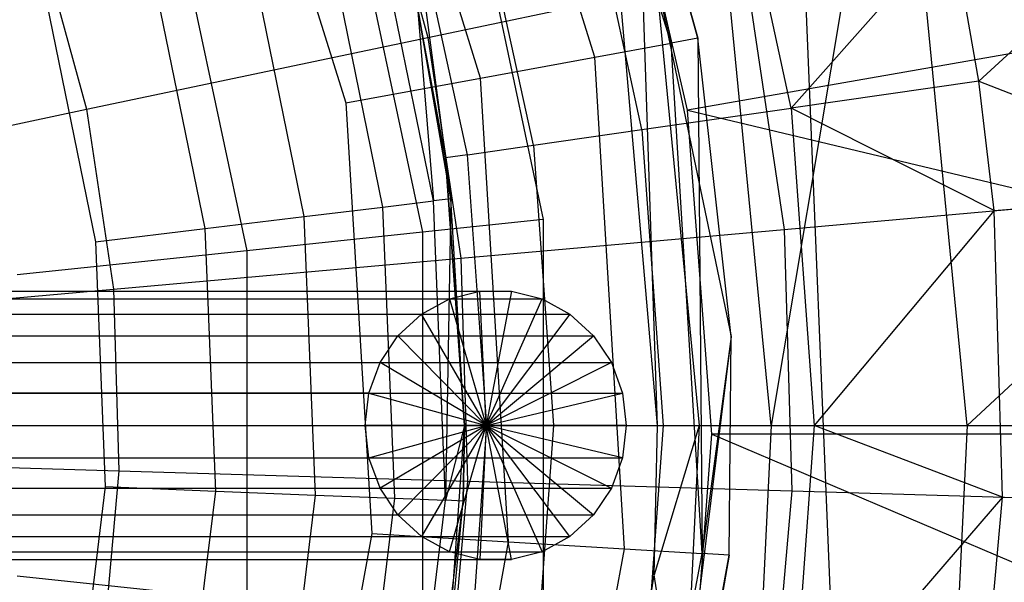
# Model space of a CAD drawing. Extents: x 4.9 to 22.3, y -20.4 to 0.
# Tile 54 of 95: x 14.767 to 15.592, y -11.809 to -11.338. Entities that reach past the tile are written whole.
import ezdxf

# ---------------------------------------------------------------- set-up
doc = ezdxf.new("R2010")
doc.units = 0
doc.header["$LTSCALE"] = 2.54
doc.layers.get('0').update_dxf_attribs({"color": 13, "linetype": 'CONTINUOUS'})

# ---------------------------------------------------------------- blocks, each defined once
blk = doc.blocks.new('AMELIA-10495_B_STL')
at = {"color": 0}
for p, q in [((15.31268, -11.35741, 0.41529), (15.18522, -10.94838, 0.41529)), ((15.31268, -11.35741, 0.41529), (15.18522, -10.94838, 0.41529)), ((15.24871, -11.36913, 0.31796), (15.12592, -10.97507, 0.31796)), ((15.24871, -11.36913, 0.31796), (15.12592, -10.97507, 0.31796)), ((15.15298, -11.38668, 0.25293), (15.03717, -11.01502, 0.25293)), ((15.15298, -11.38668, 0.25293), (15.03717, -11.01502, 0.25293)), ((15.24149, -11.02344, 1.93009), (15.33514, -11.3533, 0.53009)), ((15.33514, -11.3533, 0.53009), (15.24149, -11.02344, 0.53009)), ((15.24149, -11.02344, 1.93009), (15.33514, -11.3533, 0.53009)), ((15.24149, -11.02344, 0.53009), (15.31268, -11.35741, 0.41529)), ((15.24149, -11.02344, 0.53009), (15.31268, -11.35741, 0.41529)), ((15.33514, -11.3533, 0.53009), (15.24149, -11.02344, 0.53009)), ((15.50019, -11.05912, 18.02541), (15.3965, -11.67775, 18.18531)), ((15.50019, -11.05912, 18.02541), (15.3965, -11.67775, 18.18531)), ((15.56071, -11.67775, 18.02541), (15.50019, -11.05912, 18.02541)), ((15.56071, -11.67775, 18.02541), (15.50019, -11.05912, 18.02541)), ((14.93248, -11.06214, 0.23009), (15.04006, -11.40737, 0.23009)), ((14.93248, -11.06214, 0.23009), (15.04006, -11.40737, 0.23009)), ((15.3965, -11.67775, 18.18531), (15.34136, -11.10951, 18.18531)), ((15.3965, -11.67775, 18.18531), (15.34136, -11.10951, 18.18531)), ((15.30118, -11.67775, 18.43009), (15.28297, -11.12806, 18.28974)), ((15.28297, -11.12806, 18.28974), (15.33616, -11.67775, 18.28974)), ((15.28297, -11.12806, 18.28974), (15.33616, -11.67775, 18.28974)), ((15.30118, -11.67775, 18.43009), (15.28297, -11.12806, 18.28974)), ((15.41334, -11.41195, 8.65402), (15.35669, -11.15156, 8.65402)), ((15.41334, -11.41195, 8.65402), (15.35669, -11.15156, 8.65402)), ((15.13387, -11.16788, 18.43009), (15.20559, -11.50528, 18.43009)), ((15.13387, -11.16788, 18.43009), (15.20559, -11.50528, 18.43009)), ((15.05953, -11.17236, 3.4836), (15.10881, -11.35272, 3.4836)), ((15.05953, -11.17236, 3.4836), (15.10881, -11.35272, 3.4836)), ((15.28821, -11.42994, 8.91141), (15.23539, -11.18717, 8.91141)), ((15.28821, -11.42994, 8.91141), (15.23539, -11.18717, 8.91141)), ((15.03713, -11.19931, 19.0266), (15.10443, -11.51592, 19.0266)), ((15.03713, -11.19931, 19.0266), (15.10443, -11.51592, 19.0266)), ((15.30118, -11.67775, 18.43009), (15.2601, -11.2005, 18.43009)), ((15.30118, -11.67775, 18.43009), (15.2601, -11.2005, 18.43009)), ((15.19728, -11.44302, 9.18306), (15.14725, -11.21305, 9.18306)), ((15.19728, -11.44302, 9.18306), (15.14725, -11.21305, 9.18306)), ((15.57054, -11.38935, 8.41525), (15.75862, -11.21594, 8.10656)), ((15.57054, -11.38935, 8.41525), (15.75862, -11.21594, 8.10656)), ((16.43612, -11.22033, 2.91528), (15.32631, -11.41348, 1.93009)), ((16.43612, -11.22033, 2.91528), (15.32631, -11.41348, 1.93009)), ((15.09376, -11.22876, 9.46436), (15.12359, -11.45361, 9.75051)), ((15.14209, -11.45095, 9.46436), (15.09376, -11.22876, 9.46436)), ((15.14209, -11.45095, 9.46436), (15.09376, -11.22876, 9.46436)), ((15.09376, -11.22876, 9.46436), (15.12359, -11.45361, 9.75051)), ((14.89635, -11.24505, 19.61333), (14.95721, -11.53139, 19.61333)), ((14.89635, -11.24505, 19.61333), (14.95721, -11.53139, 19.61333)), ((15.11357, -11.48968, 10.65577), (15.06334, -11.24365, 10.65577)), ((15.11357, -11.48968, 10.65577), (15.06334, -11.24365, 10.65577)), ((15.07126, -11.49482, 10.7394), (15.02241, -11.2555, 10.7394)), ((15.07126, -11.49482, 10.7394), (15.02241, -11.2555, 10.7394)), ((14.78277, -11.26593, 3.3297), (14.82293, -11.41289, 3.3297)), ((14.78277, -11.26593, 3.3297), (14.82293, -11.41289, 3.3297)), ((15.41334, -11.41195, 8.65402), (15.54771, -11.26033, 8.41525)), ((15.41334, -11.41195, 8.65402), (15.54771, -11.26033, 8.41525)), ((15.57054, -11.38935, 8.41525), (15.54771, -11.26033, 8.41525)), ((15.57054, -11.38935, 8.41525), (15.54771, -11.26033, 8.41525)), ((15.00538, -11.50282, 10.80577), (14.95866, -11.27397, 10.80577)), ((15.00538, -11.50282, 10.80577), (14.95866, -11.27397, 10.80577)), ((15.29374, -11.27266, 1.93009), (15.32802, -11.43614, 1.93009)), ((15.32631, -11.41348, 1.93009), (15.29374, -11.27266, 1.93009)), ((15.29374, -11.27266, 1.93009), (15.32802, -11.43614, 1.93009)), ((15.45004, -11.91277, 10.13009), (15.42419, -11.28785, 10.13009)), ((15.45004, -11.91277, 12.73009), (15.42419, -11.28785, 12.73009)), ((15.45004, -11.91277, 10.13009), (15.42419, -11.28785, 10.13009)), ((15.45004, -11.91277, 12.73009), (15.42419, -11.28785, 12.73009)), ((14.92236, -11.5129, 10.84838), (14.87833, -11.29724, 10.84838)), ((14.92236, -11.5129, 10.84838), (14.87833, -11.29724, 10.84838)), ((15.10881, -11.35272, 3.4836), (15.37494, -11.2967, 3.67087)), ((15.10881, -11.35272, 3.4836), (15.37494, -11.2967, 3.67087)), ((15.37494, -11.2967, 3.67087), (15.4073, -11.51348, 3.67087)), ((15.37494, -11.2967, 3.67087), (15.4073, -11.51348, 3.67087)), ((15.96597, -11.30149, 17.78925), (15.56071, -11.67775, 18.02541)), ((15.96597, -11.30149, 17.78925), (15.56071, -11.67775, 18.02541)), ((14.78929, -11.32303, 10.86306), (14.83033, -11.52407, 10.86306)), ((14.78929, -11.32303, 10.86306), (14.83033, -11.52407, 10.86306)), ((15.12359, -11.45361, 9.75051), (15.10014, -11.32729, 9.75051)), ((15.10014, -11.32729, 9.75051), (15.12814, -11.48791, 10.56306)), ((15.12814, -11.48791, 10.56306), (15.10014, -11.32729, 10.56306)), ((15.10014, -11.32729, 9.75051), (15.12814, -11.48791, 10.56306)), ((15.12359, -11.45361, 9.75051), (15.10014, -11.32729, 9.75051)), ((15.10014, -11.32729, 10.56306), (15.11357, -11.48968, 10.65577)), ((15.10014, -11.32729, 10.56306), (15.11357, -11.48968, 10.65577)), ((15.12814, -11.48791, 10.56306), (15.10014, -11.32729, 10.56306)), ((14.82293, -11.41289, 3.3297), (15.10881, -11.35272, 3.4836)), ((14.82293, -11.41289, 3.3297), (15.10881, -11.35272, 3.4836)), ((15.10881, -11.35272, 3.4836), (15.13641, -11.53763, 3.4836)), ((15.10881, -11.35272, 3.4836), (15.13641, -11.53763, 3.4836)), ((15.24871, -11.36913, 0.31796), (15.31268, -11.35741, 0.41529)), ((15.24871, -11.36913, 0.31796), (15.31268, -11.35741, 0.41529)), ((15.33514, -11.3533, 0.53009), (15.31268, -11.35741, 0.41529)), ((15.33514, -11.3533, 0.53009), (15.31268, -11.35741, 0.41529)), ((15.33855, -11.78506, 0.41529), (15.31268, -11.35741, 0.41529)), ((15.33855, -11.78506, 0.41529), (15.31268, -11.35741, 0.41529)), ((15.36309, -11.60337, 1.93009), (15.33514, -11.3533, 0.53009)), ((15.36309, -11.60337, 1.93009), (15.33514, -11.3533, 0.53009)), ((15.36309, -11.60337, 0.53009), (15.33514, -11.3533, 0.53009)), ((15.33514, -11.3533, 0.53009), (15.33855, -11.78506, 0.41529)), ((15.33514, -11.3533, 0.53009), (15.33855, -11.78506, 0.41529)), ((15.36309, -11.60337, 0.53009), (15.33514, -11.3533, 0.53009)), ((15.15298, -11.38668, 0.25293), (15.24871, -11.36913, 0.31796)), ((15.15298, -11.38668, 0.25293), (15.24871, -11.36913, 0.31796)), ((15.27363, -11.78113, 0.31796), (15.24871, -11.36913, 0.31796)), ((15.27363, -11.78113, 0.31796), (15.24871, -11.36913, 0.31796)), ((15.04006, -11.40737, 0.23009), (15.15298, -11.38668, 0.25293)), ((15.04006, -11.40737, 0.23009), (15.15298, -11.38668, 0.25293)), ((15.17648, -11.77525, 0.25293), (15.15298, -11.38668, 0.25293)), ((15.17648, -11.77525, 0.25293), (15.15298, -11.38668, 0.25293)), ((15.57054, -11.38935, 8.41525), (15.41334, -11.41195, 8.65402)), ((15.57054, -11.38935, 8.41525), (15.41334, -11.41195, 8.65402)), ((15.58316, -11.49781, 8.41525), (15.57054, -11.38935, 8.41525)), ((15.57054, -11.38935, 8.41525), (15.79784, -11.47867, 8.10656)), ((15.57054, -11.38935, 8.41525), (15.79784, -11.47867, 8.10656)), ((15.58316, -11.49781, 8.41525), (15.57054, -11.38935, 8.41525)), ((14.52129, -11.47638, 3.21132), (14.82293, -11.41289, 3.3297)), ((14.52129, -11.47638, 3.21132), (14.82293, -11.41289, 3.3297)), ((14.82293, -11.41289, 3.3297), (14.84543, -11.56357, 3.3297)), ((14.82293, -11.41289, 3.3297), (14.84543, -11.56357, 3.3297)), ((15.04006, -11.40737, 0.23009), (15.06189, -11.76832, 0.23009)), ((15.04006, -11.40737, 0.23009), (15.06189, -11.76832, 0.23009)), ((15.28821, -11.42994, 8.91141), (15.41334, -11.41195, 8.65402)), ((15.28821, -11.42994, 8.91141), (15.41334, -11.41195, 8.65402)), ((15.32631, -11.41348, 1.93009), (16.45994, -11.68508, 2.91528)), ((15.32802, -11.43614, 1.93009), (15.32631, -11.41348, 1.93009)), ((15.32631, -11.41348, 1.93009), (16.45994, -11.68508, 2.91528)), ((15.41334, -11.41195, 8.65402), (15.43235, -11.67775, 8.65402)), ((15.58316, -11.49781, 8.41525), (15.41334, -11.41195, 8.65402)), ((15.58316, -11.49781, 8.41525), (15.41334, -11.41195, 8.65402)), ((15.41334, -11.41195, 8.65402), (15.43235, -11.67775, 8.65402)), ((15.19728, -11.44302, 9.18306), (15.28821, -11.42994, 8.91141)), ((15.19728, -11.44302, 9.18306), (15.28821, -11.42994, 8.91141)), ((15.28821, -11.42994, 8.91141), (15.30593, -11.67775, 8.91141)), ((15.28821, -11.42994, 8.91141), (15.30593, -11.67775, 8.91141)), ((15.32802, -11.43614, 1.93009), (15.36309, -11.60337, 1.93009)), ((15.34686, -11.68508, 1.93009), (15.32802, -11.43614, 1.93009)), ((15.32802, -11.43614, 1.93009), (15.36309, -11.60337, 1.93009)), ((15.34686, -11.68508, 1.93009), (15.32802, -11.43614, 1.93009)), ((15.34686, -11.68508, 1.93009), (15.32802, -11.43614, 1.93009)), ((15.14209, -11.45095, 9.46436), (15.19728, -11.44302, 9.18306)), ((15.14209, -11.45095, 9.46436), (15.19728, -11.44302, 9.18306)), ((15.19728, -11.44302, 9.18306), (15.21407, -11.67775, 9.18306)), ((15.19728, -11.44302, 9.18306), (15.21407, -11.67775, 9.18306)), ((15.14209, -11.45095, 9.46436), (15.12359, -11.45361, 9.75051)), ((15.14209, -11.45095, 9.46436), (15.12359, -11.45361, 9.75051)), ((15.13963, -11.67775, 9.75051), (15.12359, -11.45361, 9.75051)), ((15.12359, -11.45361, 9.75051), (15.12814, -11.48791, 10.56306)), ((15.12359, -11.45361, 9.75051), (15.12814, -11.48791, 10.56306)), ((15.12359, -11.45361, 9.75051), (15.13963, -11.67775, 10.56306)), ((15.12359, -11.45361, 9.75051), (15.13963, -11.67775, 10.56306)), ((15.13963, -11.67775, 9.75051), (15.12359, -11.45361, 9.75051)), ((15.15831, -11.67775, 9.46436), (15.14209, -11.45095, 9.46436)), ((15.15831, -11.67775, 9.46436), (15.14209, -11.45095, 9.46436)), ((15.58316, -11.49781, 8.41525), (15.79784, -11.47867, 8.10656)), ((15.58316, -11.49781, 8.41525), (15.79784, -11.47867, 8.10656)), ((15.07126, -11.49482, 10.7394), (15.11357, -11.48968, 10.65577)), ((15.07126, -11.49482, 10.7394), (15.11357, -11.48968, 10.65577)), ((15.12814, -11.48791, 10.56306), (15.11357, -11.48968, 10.65577)), ((15.12814, -11.48791, 10.56306), (15.11357, -11.48968, 10.65577)), ((15.12368, -11.74058, 10.65577), (15.11357, -11.48968, 10.65577)), ((15.12368, -11.74058, 10.65577), (15.11357, -11.48968, 10.65577)), ((15.12814, -11.48791, 10.56306), (15.12368, -11.74058, 10.65577)), ((15.12814, -11.48791, 10.56306), (15.12368, -11.74058, 10.65577)), ((15.13963, -11.67775, 10.56306), (15.12814, -11.48791, 10.56306)), ((15.13963, -11.67775, 10.56306), (15.12814, -11.48791, 10.56306)), ((15.00538, -11.50282, 10.80577), (15.07126, -11.49482, 10.7394)), ((15.00538, -11.50282, 10.80577), (15.07126, -11.49482, 10.7394)), ((15.0811, -11.73887, 10.7394), (15.07126, -11.49482, 10.7394)), ((15.0811, -11.73887, 10.7394), (15.07126, -11.49482, 10.7394)), ((15.4073, -11.51348, 3.67087), (15.6543, -11.49146, 3.88889)), ((15.4073, -11.51348, 3.67087), (15.6543, -11.49146, 3.88889)), ((15.58316, -11.49781, 8.41525), (15.43235, -11.67775, 8.65402)), ((15.58316, -11.49781, 8.41525), (15.43235, -11.67775, 8.65402)), ((15.59028, -11.73781, 8.41525), (15.58316, -11.49781, 8.41525)), ((15.59028, -11.73781, 8.41525), (15.58316, -11.49781, 8.41525)), ((14.92236, -11.5129, 10.84838), (15.00538, -11.50282, 10.80577)), ((14.92236, -11.5129, 10.84838), (15.00538, -11.50282, 10.80577)), ((15.01478, -11.73619, 10.80577), (15.00538, -11.50282, 10.80577)), ((15.01478, -11.73619, 10.80577), (15.00538, -11.50282, 10.80577)), ((15.20559, -11.50528, 18.43009), (15.10443, -11.51592, 19.0266)), ((15.20559, -11.50528, 18.43009), (15.10443, -11.51592, 19.0266)), ((15.20559, -11.50528, 18.43009), (15.20559, -11.85023, 18.43009)), ((15.20559, -11.50528, 18.43009), (15.20559, -11.85023, 18.43009)), ((14.83033, -11.52407, 10.86306), (14.92236, -11.5129, 10.84838)), ((14.83033, -11.52407, 10.86306), (14.92236, -11.5129, 10.84838)), ((14.93122, -11.73283, 10.84838), (14.92236, -11.5129, 10.84838)), ((14.93122, -11.73283, 10.84838), (14.92236, -11.5129, 10.84838)), ((15.13641, -11.53763, 3.4836), (15.4073, -11.51348, 3.67087)), ((15.13641, -11.53763, 3.4836), (15.4073, -11.51348, 3.67087)), ((15.4073, -11.51348, 3.67087), (15.41379, -11.73258, 3.67087)), ((15.4073, -11.51348, 3.67087), (15.41379, -11.73258, 3.67087)), ((15.10443, -11.51592, 19.0266), (14.95721, -11.53139, 19.61333)), ((15.10443, -11.51592, 19.0266), (14.95721, -11.53139, 19.61333)), ((15.10443, -11.51592, 19.0266), (15.10443, -11.8396, 19.0266)), ((15.10443, -11.51592, 19.0266), (15.10443, -11.8396, 19.0266)), ((14.83033, -11.52407, 10.86306), (14.83859, -11.72909, 10.86306)), ((14.83033, -11.52407, 10.86306), (14.83859, -11.72909, 10.86306)), ((14.95721, -11.53139, 19.61333), (14.76484, -11.55161, 20.1867)), ((14.95721, -11.53139, 19.61333), (14.76484, -11.55161, 20.1867)), ((14.84543, -11.56357, 3.3297), (15.13641, -11.53763, 3.4836)), ((14.84543, -11.56357, 3.3297), (15.13641, -11.53763, 3.4836)), ((14.95721, -11.53139, 19.61333), (14.95721, -11.82412, 19.61333)), ((14.95721, -11.53139, 19.61333), (14.95721, -11.82412, 19.61333)), ((15.13641, -11.53763, 3.4836), (15.14195, -11.72452, 3.4836)), ((15.13641, -11.53763, 3.4836), (15.14195, -11.72452, 3.4836)), ((14.53839, -11.59095, 3.21132), (14.84543, -11.56357, 3.3297)), ((14.53839, -11.59095, 3.21132), (14.84543, -11.56357, 3.3297)), ((14.84543, -11.56357, 3.3297), (14.84994, -11.71586, 3.3297)), ((14.84543, -11.56357, 3.3297), (14.84994, -11.71586, 3.3297)), ((14.14044, -11.57184, 4.25527), (15.12689, -11.57184, 7.9407)), ((14.14044, -11.57184, 4.25527), (15.12689, -11.57184, 7.9407)), ((14.16605, -11.5653, 4.24842), (15.1525, -11.5653, 7.93385)), ((14.16605, -11.5653, 4.24842), (15.1525, -11.5653, 7.93385)), ((14.19243, -11.5653, 4.24136), (15.17888, -11.5653, 7.92679)), ((14.19243, -11.5653, 4.24136), (15.17888, -11.5653, 7.92679)), ((14.21804, -11.57184, 4.2345), (15.2045, -11.57184, 7.91993)), ((14.21804, -11.57184, 4.2345), (15.2045, -11.57184, 7.91993)), ((15.10353, -11.58453, 7.94696), (15.12689, -11.57184, 7.9407)), ((15.10353, -11.58453, 7.94696), (15.12689, -11.57184, 7.9407)), ((15.12689, -11.57184, 7.9407), (15.1525, -11.5653, 7.93385)), ((15.12689, -11.57184, 7.9407), (15.1525, -11.5653, 7.93385)), ((15.12689, -11.57184, 7.9407), (15.15785, -11.67775, 7.90103)), ((15.12689, -11.57184, 7.9407), (15.15785, -11.67775, 7.90103)), ((15.1525, -11.5653, 7.93385), (15.17888, -11.5653, 7.92679)), ((15.15785, -11.67775, 7.90103), (15.1525, -11.5653, 7.93385)), ((15.1525, -11.5653, 7.93385), (15.17888, -11.5653, 7.92679)), ((15.15785, -11.67775, 7.90103), (15.1525, -11.5653, 7.93385)), ((15.17888, -11.5653, 7.92679), (15.15785, -11.67775, 7.90103)), ((15.17888, -11.5653, 7.92679), (15.15785, -11.67775, 7.90103)), ((15.15785, -11.67775, 7.90103), (15.2045, -11.57184, 7.91993)), ((15.15785, -11.67775, 7.90103), (15.2045, -11.57184, 7.91993)), ((15.17888, -11.5653, 7.92679), (15.2045, -11.57184, 7.91993)), ((15.17888, -11.5653, 7.92679), (15.2045, -11.57184, 7.91993)), ((15.2045, -11.57184, 7.91993), (15.22785, -11.58453, 7.91368)), ((15.2045, -11.57184, 7.91993), (15.22785, -11.58453, 7.91368)), ((14.11708, -11.58453, 4.26153), (15.10353, -11.58453, 7.94696)), ((14.11708, -11.58453, 4.26153), (15.10353, -11.58453, 7.94696)), ((14.2414, -11.58453, 4.22825), (15.22785, -11.58453, 7.91368)), ((14.2414, -11.58453, 4.22825), (15.22785, -11.58453, 7.91368)), ((15.08379, -11.60264, 7.95224), (15.10353, -11.58453, 7.94696)), ((15.08379, -11.60264, 7.95224), (15.10353, -11.58453, 7.94696)), ((15.15785, -11.67775, 7.90103), (15.10353, -11.58453, 7.94696)), ((15.15785, -11.67775, 7.90103), (15.10353, -11.58453, 7.94696)), ((15.22785, -11.58453, 7.91368), (15.15785, -11.67775, 7.90103)), ((15.22785, -11.58453, 7.91368), (15.15785, -11.67775, 7.90103)), ((15.22785, -11.58453, 7.91368), (15.2476, -11.60264, 7.90839)), ((15.22785, -11.58453, 7.91368), (15.2476, -11.60264, 7.90839)), ((14.09733, -11.60264, 4.26681), (15.08379, -11.60264, 7.95224)), ((14.09733, -11.60264, 4.26681), (15.08379, -11.60264, 7.95224)), ((14.26115, -11.60264, 4.22297), (15.2476, -11.60264, 7.90839)), ((14.26115, -11.60264, 4.22297), (15.2476, -11.60264, 7.90839)), ((15.0688, -11.62511, 7.95625), (15.08379, -11.60264, 7.95224)), ((15.0688, -11.62511, 7.95625), (15.08379, -11.60264, 7.95224)), ((15.08379, -11.60264, 7.95224), (15.15785, -11.67775, 7.90103)), ((15.08379, -11.60264, 7.95224), (15.15785, -11.67775, 7.90103)), ((15.15785, -11.67775, 7.90103), (15.2476, -11.60264, 7.90839)), ((15.15785, -11.67775, 7.90103), (15.2476, -11.60264, 7.90839)), ((15.2476, -11.60264, 7.90839), (15.26259, -11.62511, 7.90438)), ((15.2476, -11.60264, 7.90839), (15.26259, -11.62511, 7.90438)), ((15.36309, -11.60337, 1.93009), (15.33753, -11.80841, 1.93009)), ((15.36309, -11.60337, 1.93009), (15.33753, -11.80841, 1.93009)), ((15.36309, -11.60337, 0.53009), (15.33855, -11.78506, 0.41529)), ((15.36309, -11.60337, 0.53009), (15.33855, -11.78506, 0.41529)), ((15.36134, -11.78644, 0.53009), (15.36309, -11.60337, 1.93009)), ((15.36134, -11.78644, 0.53009), (15.36309, -11.60337, 1.93009)), ((15.36134, -11.78644, 0.53009), (15.36309, -11.60337, 0.53009)), ((15.36134, -11.78644, 0.53009), (15.36309, -11.60337, 0.53009)), ((15.36309, -11.60337, 1.93009), (15.36309, -11.60337, 0.53009)), ((15.36309, -11.60337, 1.93009), (15.36309, -11.60337, 0.53009)), ((14.08235, -11.62511, 4.27082), (15.0688, -11.62511, 7.95625)), ((14.08235, -11.62511, 4.27082), (15.0688, -11.62511, 7.95625)), ((14.27613, -11.62511, 4.21895), (15.26259, -11.62511, 7.90438)), ((14.27613, -11.62511, 4.21895), (15.26259, -11.62511, 7.90438)), ((15.05945, -11.65065, 7.95876), (15.0688, -11.62511, 7.95625)), ((15.05945, -11.65065, 7.95876), (15.0688, -11.62511, 7.95625)), ((15.15785, -11.67775, 7.90103), (15.0688, -11.62511, 7.95625)), ((15.15785, -11.67775, 7.90103), (15.0688, -11.62511, 7.95625)), ((15.26259, -11.62511, 7.90438), (15.15785, -11.67775, 7.90103)), ((15.26259, -11.62511, 7.90438), (15.15785, -11.67775, 7.90103)), ((15.26259, -11.62511, 7.90438), (15.27194, -11.65065, 7.90188)), ((15.26259, -11.62511, 7.90438), (15.27194, -11.65065, 7.90188)), ((15.05945, -11.65065, 7.95876), (14.07299, -11.65065, 4.27333)), ((15.05945, -11.65065, 7.95876), (14.07299, -11.65065, 4.27333)), ((14.28549, -11.65065, 4.21645), (15.27194, -11.65065, 7.90188)), ((14.28549, -11.65065, 4.21645), (15.27194, -11.65065, 7.90188)), ((15.05627, -11.67775, 7.95961), (15.05945, -11.65065, 7.95876)), ((15.05627, -11.67775, 7.95961), (15.05945, -11.65065, 7.95876)), ((15.05945, -11.65065, 7.95876), (15.15785, -11.67775, 7.90103)), ((15.05945, -11.65065, 7.95876), (15.15785, -11.67775, 7.90103)), ((15.15785, -11.67775, 7.90103), (15.27194, -11.65065, 7.90188)), ((15.15785, -11.67775, 7.90103), (15.27194, -11.65065, 7.90188)), ((15.27194, -11.65065, 7.90188), (15.27512, -11.67775, 7.90103)), ((15.27194, -11.65065, 7.90188), (15.27512, -11.67775, 7.90103)), ((14.06981, -11.67775, 4.27418), (15.05627, -11.67775, 7.95961)), ((14.06981, -11.67775, 4.27418), (15.05627, -11.67775, 7.95961)), ((14.28867, -11.67775, 4.2156), (15.27512, -11.67775, 7.90103)), ((14.28867, -11.67775, 4.2156), (15.27512, -11.67775, 7.90103)), ((15.05945, -11.70486, 7.95876), (15.05627, -11.67775, 7.95961)), ((15.05945, -11.70486, 7.95876), (15.05627, -11.67775, 7.95961)), ((15.15785, -11.67775, 7.90103), (15.05627, -11.67775, 7.95961)), ((15.15785, -11.67775, 7.90103), (15.05627, -11.67775, 7.95961)), ((15.05945, -11.70486, 7.95876), (15.15785, -11.67775, 7.90103)), ((15.05945, -11.70486, 7.95876), (15.15785, -11.67775, 7.90103)), ((15.15785, -11.67775, 7.90103), (15.0688, -11.7304, 7.95625)), ((15.15785, -11.67775, 7.90103), (15.0688, -11.7304, 7.95625)), ((15.08379, -11.75287, 7.95224), (15.15785, -11.67775, 7.90103)), ((15.08379, -11.75287, 7.95224), (15.15785, -11.67775, 7.90103)), ((15.15785, -11.67775, 7.90103), (15.10353, -11.77098, 7.94696)), ((15.15785, -11.67775, 7.90103), (15.10353, -11.77098, 7.94696)), ((15.12359, -11.9019, 9.75051), (15.13963, -11.67775, 9.75051)), ((15.12359, -11.9019, 9.75051), (15.13963, -11.67775, 9.75051)), ((15.13963, -11.67775, 10.56306), (15.12368, -11.74058, 10.65577)), ((15.13963, -11.67775, 10.56306), (15.12368, -11.74058, 10.65577)), ((15.12689, -11.78367, 7.9407), (15.15785, -11.67775, 7.90103)), ((15.12689, -11.78367, 7.9407), (15.15785, -11.67775, 7.90103)), ((15.13963, -11.67775, 9.75051), (15.13835, -11.74117, 10.56306)), ((15.13835, -11.74117, 10.56306), (15.13963, -11.67775, 10.56306)), ((15.13963, -11.67775, 9.75051), (15.13835, -11.74117, 10.56306)), ((15.13835, -11.74117, 10.56306), (15.13963, -11.67775, 10.56306)), ((15.15831, -11.67775, 9.46436), (15.13963, -11.67775, 9.75051)), ((15.15831, -11.67775, 9.46436), (15.13963, -11.67775, 9.75051)), ((15.13963, -11.67775, 9.75051), (15.13963, -11.67775, 10.56306)), ((15.13963, -11.67775, 9.75051), (15.13963, -11.67775, 10.56306)), ((15.14209, -11.90456, 9.46436), (15.15831, -11.67775, 9.46436)), ((15.14209, -11.90456, 9.46436), (15.15831, -11.67775, 9.46436)), ((15.15785, -11.67775, 7.90103), (15.1525, -11.79021, 7.93385)), ((15.15785, -11.67775, 7.90103), (15.1525, -11.79021, 7.93385)), ((15.17888, -11.79021, 7.92679), (15.15785, -11.67775, 7.90103)), ((15.22785, -11.77098, 7.91368), (15.15785, -11.67775, 7.90103)), ((15.15785, -11.67775, 7.90103), (15.2045, -11.78367, 7.91993)), ((15.15785, -11.67775, 7.90103), (15.26259, -11.7304, 7.90438)), ((15.27194, -11.70486, 7.90188), (15.15785, -11.67775, 7.90103)), ((15.27512, -11.67775, 7.90103), (15.15785, -11.67775, 7.90103)), ((15.27194, -11.70486, 7.90188), (15.15785, -11.67775, 7.90103)), ((15.15785, -11.67775, 7.90103), (15.26259, -11.7304, 7.90438)), ((15.15785, -11.67775, 7.90103), (15.2476, -11.75287, 7.90839)), ((15.15785, -11.67775, 7.90103), (15.2476, -11.75287, 7.90839)), ((15.22785, -11.77098, 7.91368), (15.15785, -11.67775, 7.90103)), ((15.15785, -11.67775, 7.90103), (15.2045, -11.78367, 7.91993)), ((15.17888, -11.79021, 7.92679), (15.15785, -11.67775, 7.90103)), ((15.27512, -11.67775, 7.90103), (15.15785, -11.67775, 7.90103)), ((15.15831, -11.67775, 9.46436), (15.21407, -11.67775, 9.18306)), ((15.15831, -11.67775, 9.46436), (15.21407, -11.67775, 9.18306)), ((15.21407, -11.67775, 9.18306), (15.19728, -11.91249, 9.18306)), ((15.21407, -11.67775, 9.18306), (15.19728, -11.91249, 9.18306)), ((15.21407, -11.67775, 9.18306), (15.30593, -11.67775, 8.91141)), ((15.21407, -11.67775, 9.18306), (15.30593, -11.67775, 8.91141)), ((15.27512, -11.67775, 7.90103), (15.27194, -11.70486, 7.90188)), ((15.27512, -11.67775, 7.90103), (15.27194, -11.70486, 7.90188)), ((15.30593, -11.67775, 8.91141), (15.28821, -11.92557, 8.91141)), ((15.30593, -11.67775, 8.91141), (15.28821, -11.92557, 8.91141)), ((15.29837, -11.80297, 18.43009), (15.30118, -11.67775, 18.43009)), ((15.33616, -11.67775, 18.28974), (15.29837, -11.80297, 18.43009)), ((15.33616, -11.67775, 18.28974), (15.29837, -11.80297, 18.43009)), ((15.29837, -11.80297, 18.43009), (15.30118, -11.67775, 18.43009)), ((15.30118, -11.67775, 18.43009), (15.33616, -11.67775, 18.28974)), ((15.30118, -11.67775, 18.43009), (15.33616, -11.67775, 18.28974)), ((15.30593, -11.67775, 8.91141), (15.43235, -11.67775, 8.65402)), ((15.30593, -11.67775, 8.91141), (15.43235, -11.67775, 8.65402)), ((15.33616, -11.67775, 18.28974), (15.32286, -11.95359, 18.28974)), ((15.33616, -11.67775, 18.28974), (15.32286, -11.95359, 18.28974)), ((15.33616, -11.67775, 18.28974), (15.3965, -11.67775, 18.18531)), ((15.33616, -11.67775, 18.28974), (15.3965, -11.67775, 18.18531)), ((15.3965, -11.67775, 18.18531), (15.38271, -11.9629, 18.18531)), ((15.3965, -11.67775, 18.18531), (15.38271, -11.9629, 18.18531)), ((15.3965, -11.67775, 18.18531), (15.56071, -11.67775, 18.02541)), ((15.3965, -11.67775, 18.18531), (15.56071, -11.67775, 18.02541)), ((15.43235, -11.67775, 8.65402), (15.41334, -11.94356, 8.65402)), ((15.43235, -11.67775, 8.65402), (15.41334, -11.94356, 8.65402)), ((15.59028, -11.73781, 8.41525), (15.43235, -11.67775, 8.65402)), ((15.59028, -11.73781, 8.41525), (15.43235, -11.67775, 8.65402)), ((15.56071, -11.67775, 18.02541), (15.54558, -11.9882, 18.02541)), ((15.56071, -11.67775, 18.02541), (15.54558, -11.9882, 18.02541)), ((15.56071, -11.67775, 18.02541), (15.98433, -11.67775, 17.78925)), ((15.56071, -11.67775, 18.02541), (15.98433, -11.67775, 17.78925)), ((15.33753, -11.80841, 1.93009), (15.34686, -11.68508, 1.93009)), ((15.33753, -11.80841, 1.93009), (15.34686, -11.68508, 1.93009)), ((15.33753, -11.80841, 1.93009), (15.34686, -11.68508, 1.93009)), ((16.45994, -11.68508, 2.91528), (15.34686, -11.68508, 1.93009)), ((15.34686, -11.68508, 1.93009), (16.43612, -12.14982, 2.91528)), ((15.34686, -11.68508, 1.93009), (16.43612, -12.14982, 2.91528)), ((16.45994, -11.68508, 2.91528), (15.34686, -11.68508, 1.93009)), ((14.07299, -11.70486, 4.27333), (15.05945, -11.70486, 7.95876)), ((14.07299, -11.70486, 4.27333), (15.05945, -11.70486, 7.95876)), ((14.28549, -11.70486, 4.21645), (15.27194, -11.70486, 7.90188)), ((14.28549, -11.70486, 4.21645), (15.27194, -11.70486, 7.90188)), ((14.54183, -11.70673, 3.21132), (14.84994, -11.71586, 3.3297)), ((14.54183, -11.70673, 3.21132), (14.84994, -11.71586, 3.3297)), ((15.0688, -11.7304, 7.95625), (15.05945, -11.70486, 7.95876)), ((15.0688, -11.7304, 7.95625), (15.05945, -11.70486, 7.95876)), ((15.27194, -11.70486, 7.90188), (15.26259, -11.7304, 7.90438)), ((15.27194, -11.70486, 7.90188), (15.26259, -11.7304, 7.90438)), ((14.84994, -11.71586, 3.3297), (14.83641, -11.86761, 3.3297)), ((14.84994, -11.71586, 3.3297), (14.83641, -11.86761, 3.3297)), ((14.84994, -11.71586, 3.3297), (15.14195, -11.72452, 3.4836)), ((14.84994, -11.71586, 3.3297), (15.14195, -11.72452, 3.4836)), ((15.14195, -11.72452, 3.4836), (15.12535, -11.91074, 3.4836)), ((15.14195, -11.72452, 3.4836), (15.12535, -11.91074, 3.4836)), ((15.14195, -11.72452, 3.4836), (15.41379, -11.73258, 3.67087)), ((15.14195, -11.72452, 3.4836), (15.41379, -11.73258, 3.67087)), ((14.08235, -11.7304, 4.27082), (15.0688, -11.7304, 7.95625)), ((14.08235, -11.7304, 4.27082), (15.0688, -11.7304, 7.95625)), ((14.27613, -11.7304, 4.21895), (15.26259, -11.7304, 7.90438)), ((14.27613, -11.7304, 4.21895), (15.26259, -11.7304, 7.90438)), ((14.83859, -11.72909, 10.86306), (14.81386, -11.93279, 10.86306)), ((14.83859, -11.72909, 10.86306), (14.81386, -11.93279, 10.86306)), ((14.83859, -11.72909, 10.86306), (14.93122, -11.73283, 10.84838)), ((14.83859, -11.72909, 10.86306), (14.93122, -11.73283, 10.84838)), ((14.90469, -11.95133, 10.84838), (14.93122, -11.73283, 10.84838)), ((14.90469, -11.95133, 10.84838), (14.93122, -11.73283, 10.84838)), ((14.93122, -11.73283, 10.84838), (15.01478, -11.73619, 10.80577)), ((14.93122, -11.73283, 10.84838), (15.01478, -11.73619, 10.80577)), ((14.98663, -11.96806, 10.80577), (15.01478, -11.73619, 10.80577)), ((14.98663, -11.96806, 10.80577), (15.01478, -11.73619, 10.80577)), ((15.01478, -11.73619, 10.80577), (15.0811, -11.73887, 10.7394)), ((15.01478, -11.73619, 10.80577), (15.0811, -11.73887, 10.7394)), ((15.08379, -11.75287, 7.95224), (15.0688, -11.7304, 7.95625)), ((15.08379, -11.75287, 7.95224), (15.0688, -11.7304, 7.95625)), ((15.26259, -11.7304, 7.90438), (15.2476, -11.75287, 7.90839)), ((15.26259, -11.7304, 7.90438), (15.2476, -11.75287, 7.90839)), ((15.41379, -11.73258, 3.67087), (15.39433, -11.9509, 3.67087)), ((15.41379, -11.73258, 3.67087), (15.39433, -11.9509, 3.67087)), ((15.41379, -11.73258, 3.67087), (15.66167, -11.73992, 3.88889)), ((15.41379, -11.73258, 3.67087), (15.66167, -11.73992, 3.88889)), ((15.05166, -11.98134, 10.7394), (15.0811, -11.73887, 10.7394)), ((15.05166, -11.98134, 10.7394), (15.0811, -11.73887, 10.7394)), ((15.0811, -11.73887, 10.7394), (15.12368, -11.74058, 10.65577)), ((15.0811, -11.73887, 10.7394), (15.12368, -11.74058, 10.65577)), ((15.09341, -11.98986, 10.65577), (15.12368, -11.74058, 10.65577)), ((15.09341, -11.98986, 10.65577), (15.12368, -11.74058, 10.65577)), ((15.1078, -11.9928, 10.56306), (15.13835, -11.74117, 10.56306)), ((15.1078, -11.9928, 10.56306), (15.13835, -11.74117, 10.56306)), ((15.12359, -11.9019, 9.75051), (15.13835, -11.74117, 10.56306)), ((15.12359, -11.9019, 9.75051), (15.13835, -11.74117, 10.56306)), ((15.13835, -11.74117, 10.56306), (15.12368, -11.74058, 10.65577)), ((15.13835, -11.74117, 10.56306), (15.12368, -11.74058, 10.65577)), ((15.59028, -11.73781, 8.41525), (15.41334, -11.94356, 8.65402)), ((15.59028, -11.73781, 8.41525), (15.41334, -11.94356, 8.65402)), ((15.56896, -11.97697, 8.41525), (15.59028, -11.73781, 8.41525)), ((15.56896, -11.97697, 8.41525), (15.59028, -11.73781, 8.41525)), ((15.59028, -11.73781, 8.41525), (15.80571, -11.74419, 8.10656)), ((15.59028, -11.73781, 8.41525), (15.80571, -11.74419, 8.10656)), ((14.09733, -11.75287, 4.26681), (15.08379, -11.75287, 7.95224)), ((14.09733, -11.75287, 4.26681), (15.08379, -11.75287, 7.95224)), ((14.26115, -11.75287, 4.22297), (15.2476, -11.75287, 7.90839)), ((14.26115, -11.75287, 4.22297), (15.2476, -11.75287, 7.90839)), ((15.10353, -11.77098, 7.94696), (15.08379, -11.75287, 7.95224)), ((15.10353, -11.77098, 7.94696), (15.08379, -11.75287, 7.95224)), ((15.2476, -11.75287, 7.90839), (15.22785, -11.77098, 7.91368)), ((15.2476, -11.75287, 7.90839), (15.22785, -11.77098, 7.91368)), ((15.06189, -11.76832, 0.23009), (14.99671, -12.12401, 0.23009)), ((15.06189, -11.76832, 0.23009), (14.99671, -12.12401, 0.23009)), ((15.06189, -11.76832, 0.23009), (15.17648, -11.77525, 0.25293)), ((15.06189, -11.76832, 0.23009), (15.17648, -11.77525, 0.25293)), ((14.11708, -11.77098, 4.26153), (15.10353, -11.77098, 7.94696)), ((14.11708, -11.77098, 4.26153), (15.10353, -11.77098, 7.94696)), ((14.2414, -11.77098, 4.22825), (15.22785, -11.77098, 7.91368)), ((14.2414, -11.77098, 4.22825), (15.22785, -11.77098, 7.91368)), ((15.12689, -11.78367, 7.9407), (15.10353, -11.77098, 7.94696)), ((15.12689, -11.78367, 7.9407), (15.10353, -11.77098, 7.94696)), ((15.10631, -12.15816, 0.25293), (15.17648, -11.77525, 0.25293)), ((15.10631, -12.15816, 0.25293), (15.17648, -11.77525, 0.25293)), ((15.17648, -11.77525, 0.25293), (15.27363, -11.78113, 0.31796)), ((15.17648, -11.77525, 0.25293), (15.27363, -11.78113, 0.31796)), ((15.22785, -11.77098, 7.91368), (15.2045, -11.78367, 7.91993)), ((15.22785, -11.77098, 7.91368), (15.2045, -11.78367, 7.91993)), ((14.14044, -11.78367, 4.25527), (15.12689, -11.78367, 7.9407)), ((14.14044, -11.78367, 4.25527), (15.12689, -11.78367, 7.9407)), ((14.21804, -11.78367, 4.2345), (15.2045, -11.78367, 7.91993)), ((14.21804, -11.78367, 4.2345), (15.2045, -11.78367, 7.91993)), ((15.1525, -11.79021, 7.93385), (15.12689, -11.78367, 7.9407)), ((15.1525, -11.79021, 7.93385), (15.12689, -11.78367, 7.9407)), ((15.2045, -11.78367, 7.91993), (15.17888, -11.79021, 7.92679)), ((15.2045, -11.78367, 7.91993), (15.17888, -11.79021, 7.92679)), ((15.19923, -12.18712, 0.31796), (15.27363, -11.78113, 0.31796)), ((15.19923, -12.18712, 0.31796), (15.27363, -11.78113, 0.31796)), ((15.26132, -12.20647, 0.41529), (15.33855, -11.78506, 0.41529)), ((15.26132, -12.20647, 0.41529), (15.33855, -11.78506, 0.41529)), ((15.27363, -11.78113, 0.31796), (15.33855, -11.78506, 0.41529)), ((15.27363, -11.78113, 0.31796), (15.33855, -11.78506, 0.41529)), ((15.28312, -12.21326, 0.53009), (15.36134, -11.78644, 0.53009)), ((15.28312, -12.21326, 0.53009), (15.36134, -11.78644, 0.53009)), ((15.36134, -11.78644, 0.53009), (15.28979, -12.19136, 1.93009)), ((15.36134, -11.78644, 0.53009), (15.28979, -12.19136, 1.93009)), ((15.36134, -11.78644, 0.53009), (15.33855, -11.78506, 0.41529)), ((15.36134, -11.78644, 0.53009), (15.33855, -11.78506, 0.41529)), ((14.16605, -11.79021, 4.24842), (15.1525, -11.79021, 7.93385)), ((14.16605, -11.79021, 4.24842), (15.1525, -11.79021, 7.93385)), ((14.19243, -11.79021, 4.24136), (15.17888, -11.79021, 7.92679)), ((14.19243, -11.79021, 4.24136), (15.17888, -11.79021, 7.92679)), ((15.17888, -11.79021, 7.92679), (15.1525, -11.79021, 7.93385)), ((15.17888, -11.79021, 7.92679), (15.1525, -11.79021, 7.93385)), ((15.20394, -12.40821, 18.43009), (15.29837, -11.80297, 18.43009)), ((15.20394, -12.40821, 18.43009), (15.29837, -11.80297, 18.43009)), ((15.32286, -11.95359, 18.28974), (15.29837, -11.80297, 18.43009)), ((15.32286, -11.95359, 18.28974), (15.29837, -11.80297, 18.43009)), ((14.76484, -11.8039, 20.1867), (14.95721, -11.82412, 19.61333)), ((14.76484, -11.8039, 20.1867), (14.95721, -11.82412, 19.61333)), ((15.33753, -11.80841, 1.93009), (15.31056, -12.02478, 1.93009)), ((15.33753, -11.80841, 1.93009), (15.31056, -12.02478, 1.93009)), ((15.32631, -11.95667, 1.93009), (15.33753, -11.80841, 1.93009))]:
    blk.add_line(p, q, dxfattribs=at)

msp = doc.modelspace()

# ---------------------------------------------------------------- block references
at = {"color": 0}
msp.add_blockref('AMELIA-10495_B_STL', (0, 0), dxfattribs=at)

doc.saveas('drawing.dxf')
